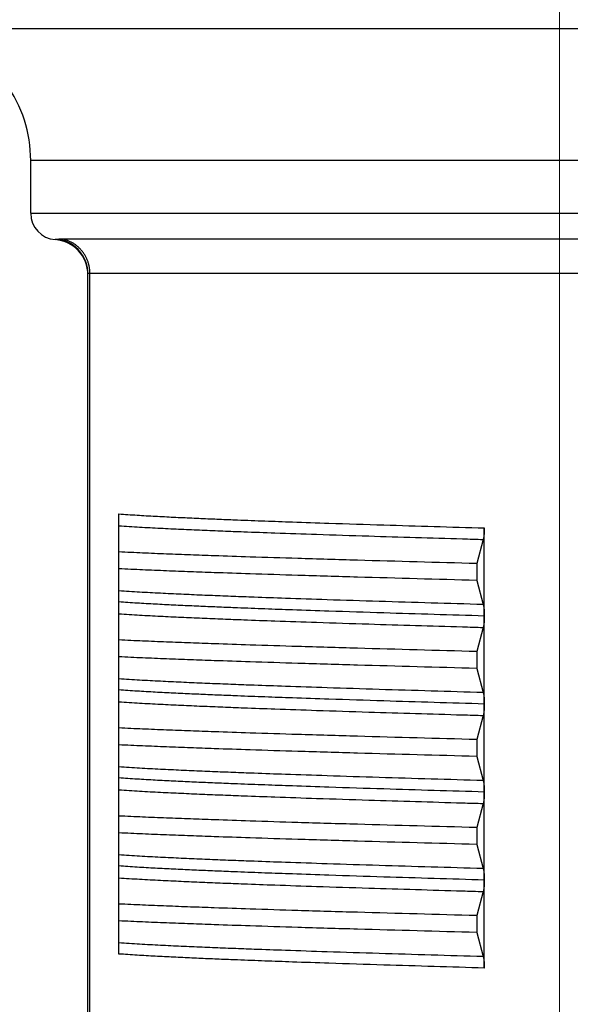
# Model space of a CAD drawing. Header units: millimetres. Extents: x 0 to 1735, y 0 to 1188.
# Tile 111 of 139: x 468.38 to 474.62, y 733.91 to 745.1. Entities that reach past the tile are written whole.
import ezdxf

# ---------------------------------------------------------------- set-up
doc = ezdxf.new("R2010")
doc.units = ezdxf.units.MM
doc.header["$LTSCALE"] = 0.727559
doc.linetypes.add('CENTER', pattern=[50.8, 31.75, -6.35, 6.35, -6.35])
doc.layers.add('NoLayerName_001', color=7, linetype='Continuous')
doc.layers.add('NoLayerName_003', color=7, linetype='Continuous')

msp = doc.modelspace()

# ---------------------------------------------------------------- linework, layer by layer
at = {"layer": 'NoLayerName_001', "color": 60, "linetype": 'Continuous', "lineweight": 25}
for p, q in [((462.20000031, 745.00000112), (486.79999969, 745.00000112)), ((462.20000043, 745.00000001), (486.79999982, 745.00000001)), ((468.50000015, 742.90000118), (468.50000015, 743.50000116)), ((480.49999985, 743.50000116), (468.50000015, 743.50000116)), ((468.50000015, 742.90000118), (480.49999985, 742.90000118)), ((480.13475106, 742.60696988), (468.86524894, 742.60696988)), ((469.15000013, 731.60000146), (469.15000013, 742.21143812)), ((469.17247204, 731.60000146), (469.17247178, 742.21626148)), ((479.82752822, 742.21626148), (469.17247178, 742.21626148)), ((469.50000012, 734.48482131), (469.50000012, 739.48493705)), ((473.64743219, 738.32643088), (473.64743219, 739.3250544)), ((473.63570236, 739.19510763), (473.56139323, 738.92085609)), ((473.56139323, 738.92085609), (473.56139323, 738.72914647)), ((473.56139323, 738.72914647), (473.63570232, 738.45489506)), ((473.64743219, 736.32577157), (473.64743219, 738.32357601)), ((473.63570236, 738.19510765), (473.56139323, 737.92085611)), ((473.56139323, 737.92085611), (473.56139323, 737.7291465)), ((473.56139323, 737.7291465), (473.63570141, 737.45489847)), ((473.63569701, 737.19508793), (473.56139323, 736.92085614)), ((473.56139323, 736.92085614), (473.56139323, 736.72914652)), ((473.56139323, 736.72914652), (473.63569815, 736.4549105)), ((473.64743219, 735.32642592), (473.64743219, 736.32357621)), ((473.63570234, 736.19510764), (473.56139323, 735.92085616)), ((473.56139323, 735.92085616), (473.56139323, 735.72914655)), ((473.56139323, 735.72914655), (473.63570229, 735.45489526)), ((473.64743219, 734.32494815), (473.64743222, 735.32505447)), ((473.63569654, 735.19508625), (473.56139323, 734.92085619)), ((473.56139323, 734.92085619), (473.56139323, 734.72914657)), ((473.56139323, 734.72914657), (473.63569658, 734.45491637))]:
    msp.add_line(p, q, dxfattribs=at)
for centre, radius, start, end in [((467.00000019, 743.50000116), 1.49999996, 0, 35.685334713), ((468.80000014, 742.90000118), 0.29999999, 180, 265.903956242), ((468.75000014, 742.20178714), 0.40000118, 0.000293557, 85.90397721), ((468.75013029, 742.21136429), 0.39987615, 0.010573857, 79.781317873)]:
    msp.add_arc(centre, radius, start, end, dxfattribs=at)
for points, knots in [([(468.82107151, 742.60490271), (468.8206377, 742.60484158), (468.81977021, 742.60471846), (468.81846823, 742.604539), (468.81716581, 742.60436268), (468.81586289, 742.60419008), (468.8145595, 742.60402107), (468.81325564, 742.60385573), (468.81195132, 742.60369404), (468.81064657, 742.60353605), (468.80934137, 742.60338175), (468.80803575, 742.60323112), (468.80672972, 742.60308413), (468.80542327, 742.60294076), (468.80411643, 742.60280098), (468.80280919, 742.60266477), (468.80150157, 742.60253211), (468.8001936, 742.60240296), (468.7988853, 742.6022773), (468.79757671, 742.60215508), (468.79626787, 742.60203628), (468.79495879, 742.60192086), (468.79364945, 742.60180879), (468.7923398, 742.60170006), (468.79102973, 742.60159465), (468.78971916, 742.60149256), (468.78840815, 742.60139372), (468.78709695, 742.60129852), (468.7860043, 742.6012224), (468.78425512, 742.60110598), (468.78272569, 742.60100395), (468.7811979, 742.60091262), (468.78053877, 742.60089371), (468.77988542, 742.60081836), (468.7792251, 742.60080925), (468.77879084, 742.60077947), (468.77857157, 742.60076747)], [0, 0, 0, 0, 0.001314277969, 0.002628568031, 0.003942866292, 0.005257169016, 0.006571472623, 0.007885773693, 0.009200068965, 0.010514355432, 0.011828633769, 0.013142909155, 0.014457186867, 0.015771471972, 0.017085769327, 0.018400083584, 0.019714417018, 0.021028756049, 0.022343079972, 0.023657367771, 0.024971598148, 0.026285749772, 0.027599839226, 0.028913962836, 0.030228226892, 0.031542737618, 0.032857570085, 0.034172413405, 0.0354866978, 0.036143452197, 0.039431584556, 0.040085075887, 0.04073506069, 0.041408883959, 0.042055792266, 0.042714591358, 0.042714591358, 0.042714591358, 0.042714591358]), ([(468.86524894, 742.60696988), (468.86451148, 742.6069689), (468.8630366, 742.60696842), (468.86082431, 742.60695881), (468.8586121, 742.60694324), (468.85639997, 742.60692029), (468.85418792, 742.6068897), (468.85197594, 742.6068509), (468.84976404, 742.60680341), (468.84755222, 742.60674671), (468.84534047, 742.6066803), (468.84312879, 742.60660369), (468.84091719, 742.60651636), (468.83870568, 742.60641783), (468.83649444, 742.60630754), (468.83428392, 742.6061819), (468.83207471, 742.60603743), (468.82986747, 742.60587052), (468.82766274, 742.60567807), (468.82546139, 742.60545495), (468.82326321, 742.60520375), (468.82180247, 742.60500003), (468.82107151, 742.60490271)], [0, 0, 0, 0, 0.002212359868, 0.004424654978, 0.006636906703, 0.008849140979, 0.011061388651, 0.013273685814, 0.015486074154, 0.017698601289, 0.019911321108, 0.022124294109, 0.024337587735, 0.026551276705, 0.028765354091, 0.030979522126, 0.033193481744, 0.035407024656, 0.037620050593, 0.039832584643, 0.042044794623, 0.044257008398, 0.044257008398, 0.044257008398, 0.044257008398]), ([(469.17247204, 742.21626148), (469.17234099, 742.22220166), (469.17226963, 742.2340991), (469.17101481, 742.25191885), (469.16907985, 742.2696965), (469.16634505, 742.28739014), (469.16284849, 742.30496018), (469.15858577, 742.32236637), (469.15356421, 742.33956879), (469.14778635, 742.35652765), (469.14126144, 742.37320654), (469.13400665, 742.38957425), (469.12603711, 742.40560016), (469.11736839, 742.42125384), (469.10801589, 742.43650478), (469.09799504, 742.45132249), (469.08732138, 742.46567647), (469.07601059, 742.47953519), (469.06408579, 742.49287185), (469.05157083, 742.50565984), (469.03848955, 742.51787225), (469.02486579, 742.52948223), (469.01072333, 742.54046279), (468.99608623, 742.55078731), (468.98097891, 742.56042671), (468.96543402, 742.56935717), (468.94949287, 742.57756408), (468.93319611, 742.58502671), (468.91658771, 742.5917366), (468.89970086, 742.59764105), (468.88260838, 742.60285155), (468.87101439, 742.60553224), (468.86524894, 742.60696988)], [0, 0, 0, 0, 0.01782488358, 0.03568105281, 0.05356220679, 0.07146175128, 0.08937306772, 0.10728978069, 0.12520602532, 0.14311679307, 0.16102031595, 0.17891763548, 0.1968096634, 0.21469720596, 0.23258116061, 0.25046271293, 0.2683435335, 0.2862256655, 0.30410996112, 0.32199669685, 0.33988625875, 0.35777936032, 0.37567725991, 0.39358197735, 0.41149637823, 0.42941973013, 0.44734549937, 0.46526623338, 0.48317422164, 0.50106183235, 0.51892185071, 0.53674782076, 0.53674782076, 0.53674782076, 0.53674782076]), ([(469.17247178, 742.21626147), (469.17224448, 742.21626104), (469.17178987, 742.21626081), (469.17110794, 742.21625662), (469.17042599, 742.21624996), (469.16974405, 742.21624029), (469.16906214, 742.21622759), (469.16838028, 742.21621169), (469.16769851, 742.21619248), (469.16701684, 742.21616981), (469.16633531, 742.21614356), (469.16565394, 742.21611359), (469.16497275, 742.21607977), (469.16429177, 742.21604198), (469.16361102, 742.21600008), (469.16293054, 742.21595391), (469.16225035, 742.21590344), (469.16157056, 742.21584797), (469.16089133, 742.21578633), (469.16021282, 742.21571747), (469.15953522, 742.21564032), (469.15885869, 742.21555378), (469.1581834, 742.2154568), (469.15750952, 742.21534829), (469.15683723, 742.21522717), (469.15616669, 742.21509237), (469.15549836, 742.2149429), (469.15483363, 742.21477784), (469.15417503, 742.2145958), (469.15352596, 742.21439487), (469.15288693, 742.21417519), (469.15225695, 742.21392183), (469.15163977, 742.21360139), (469.15104572, 742.21319701), (469.15052456, 742.21270438), (469.15009022, 742.21212376), (469.1500491, 742.21165602), (469.15000013, 742.21143815)], [0, 0, 0, 0, 0.000681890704, 0.001363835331, 0.002045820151, 0.002727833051, 0.003409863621, 0.004091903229, 0.004773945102, 0.005455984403, 0.006138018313, 0.006820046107, 0.007502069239, 0.008184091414, 0.008866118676, 0.009548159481, 0.010230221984, 0.01091227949, 0.011594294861, 0.012276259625, 0.012958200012, 0.013640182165, 0.014322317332, 0.015004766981, 0.015687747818, 0.016371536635, 0.017056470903, 0.017742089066, 0.018426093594, 0.019106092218, 0.019780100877, 0.020453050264, 0.021140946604, 0.021863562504, 0.022597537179, 0.023298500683, 0.023968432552, 0.023968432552, 0.023968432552, 0.023968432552]), ([(469.49999896, 739.48492519), (469.53450401, 739.48251329), (469.60350365, 739.47752935), (469.70706877, 739.47101417), (469.81065741, 739.46489536), (469.91426711, 739.45914569), (470.01789208, 739.45369261), (470.12153025, 739.44850286), (470.25972853, 739.44187325), (470.43249809, 739.43404377), (470.63984755, 739.42524472), (470.88177683, 739.41550453), (471.15829201, 739.40500361), (471.50396084, 739.39255284), (471.95336149, 739.3772486), (472.6793617, 739.35389815), (473.26712514, 739.33658833), (473.64743219, 739.3250544)], [0, 0, 0, 0, 0.1037677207, 0.2075366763, 0.3113064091, 0.4150752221, 0.518843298, 0.6226111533, 0.726378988, 0.933914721, 1.1414507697, 1.3489865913, 1.6602900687, 1.9715934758, 2.3866650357, 3.0092727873, 4.1507184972, 4.1507184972, 4.1507184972, 4.1507184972]), ([(469.5000001, 739.35014065), (469.539335, 739.3476014), (469.61799482, 739.34235803), (469.73604686, 739.33548207), (469.85412063, 739.3290034), (469.97221491, 739.32291222), (470.09032427, 739.31713286), (470.2478199, 739.30977936), (470.44471334, 739.30110621), (470.6810155, 739.29139813), (470.95672882, 739.28074386), (471.31124793, 739.26786824), (471.78397376, 739.25168881), (472.49311218, 739.22895941), (473.12349736, 739.210047), (473.55689727, 739.19739433), (473.6356971, 739.19508807)], [0, 0, 0, 0, 0.1182503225, 0.2365017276, 0.3547534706, 0.4730043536, 0.5912548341, 0.7095052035, 0.9460056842, 1.1825068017, 1.4190088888, 1.7737623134, 2.2467644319, 2.8380156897, 3.9022687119, 4.1387694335, 4.1387694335, 4.1387694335, 4.1387694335]), ([(473.64743219, 739.3250544), (473.64742787, 739.32331124), (473.64742568, 739.31982462), (473.6473838, 739.31459451), (473.64731756, 739.30936404), (473.64722182, 739.30413359), (473.64709665, 739.29890349), (473.64694073, 739.29367409), (473.6467531, 739.28844574), (473.6465327, 739.2832188), (473.64627853, 739.2779936), (473.64598953, 739.2727705), (473.64566467, 739.26754984), (473.64530293, 739.26233199), (473.64490329, 739.25711727), (473.64446462, 739.25190605), (473.64398629, 739.24669863), (473.64346472, 739.24149556), (473.64289476, 739.23629755), (473.6422716, 739.23110529), (473.64159045, 739.22591946), (473.64084609, 739.22074087), (473.64003524, 739.21557093), (473.63914289, 739.21041387), (473.63813811, 739.20527896), (473.637025, 739.20016717), (473.63613049, 739.19679709), (473.63570236, 739.19510763)], [0, 0, 0, 0, 0.00522949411, 0.01045980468, 0.01569073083, 0.02092208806, 0.02615370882, 0.03138544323, 0.03661715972, 0.04184874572, 0.04708010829, 0.05231117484, 0.05754189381, 0.06277223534, 0.06800219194, 0.0732317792, 0.0784610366, 0.08369005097, 0.08891902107, 0.09414828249, 0.09937832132, 0.10460978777, 0.10984330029, 0.1150773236, 0.12030968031, 0.12553962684, 0.13076821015, 0.13076821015, 0.13076821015, 0.13076821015]), ([(473.56139323, 738.92085609), (473.11005592, 738.93332206), (472.43303182, 738.95138028), (471.57553664, 738.97668888), (471.03399172, 738.99368889), (470.62786313, 739.00737612), (470.31200916, 739.01872798), (470.08641551, 739.02729983), (469.90595683, 739.03457232), (469.77062398, 739.04028611), (469.63530176, 739.04624194), (469.54510188, 739.05053509), (469.50000012, 739.05264134)], [0, 0, 0, 0, 1.3545283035, 2.0317927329, 2.5736037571, 2.9799622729, 3.250868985, 3.5217769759, 3.6572307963, 3.7926841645, 3.9281370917, 4.063589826, 4.063589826, 4.063589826, 4.063589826]), ([(473.56139323, 738.72914647), (473.11005592, 738.74161245), (472.43303182, 738.75967066), (471.57553664, 738.78497926), (471.03399172, 738.80197927), (470.62786313, 738.81566651), (470.31200916, 738.82701836), (470.08641551, 738.83559022), (469.90595683, 738.8428627), (469.77062398, 738.84857649), (469.63530176, 738.85453232), (469.54510188, 738.85882547), (469.50000012, 738.86093172)], [0, 0, 0, 0, 1.3545283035, 2.0317927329, 2.5736037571, 2.9799622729, 3.250868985, 3.5217769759, 3.6572307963, 3.7926841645, 3.9281370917, 4.063589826, 4.063589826, 4.063589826, 4.063589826]), ([(473.63569701, 738.45491451), (473.24170568, 738.46670885), (472.65070202, 738.48384779), (471.90216119, 738.50765687), (471.42942679, 738.52357237), (471.07489982, 738.53622273), (470.79917575, 738.54659663), (470.56286109, 738.55600297), (470.36595432, 738.56437174), (470.20844607, 738.57144891), (470.09032431, 738.57696444), (469.97221496, 738.58274417), (469.8541207, 738.58883569), (469.73604695, 738.59531465), (469.61799491, 738.60219062), (469.53933501, 738.60743283), (469.50000009, 738.60997165)], [0, 0, 0, 0, 1.1825034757, 1.7737547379, 2.2467564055, 2.6015093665, 2.8380117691, 3.0745133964, 3.3110140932, 3.4292643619, 3.5475147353, 3.665765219, 3.7840161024, 3.9022678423, 4.0205192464, 4.1387695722, 4.1387695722, 4.1387695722, 4.1387695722]), ([(473.64743332, 738.32494812), (473.26712628, 738.33648206), (472.67936284, 738.35379187), (471.95336264, 738.37714237), (471.50396199, 738.39244662), (471.15829317, 738.40489741), (470.88177798, 738.41539834), (470.63984871, 738.42513855), (470.43249926, 738.43393762), (470.2597297, 738.44176712), (470.12153141, 738.44839674), (470.01789325, 738.45358648), (469.91426828, 738.45903955), (469.81065858, 738.46478919), (469.70706993, 738.47090795), (469.60350481, 738.47742308), (469.53450517, 738.48240699), (469.50000012, 738.48481887)], [0, 0, 0, 0, 1.1414457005, 1.7640534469, 2.1791250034, 2.490428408, 2.8017318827, 3.0092677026, 3.2168037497, 3.424339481, 3.5281073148, 3.6318751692, 3.7356432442, 3.8394120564, 3.9431817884, 4.0469507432, 4.1507184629, 4.1507184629, 4.1507184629, 4.1507184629]), ([(473.63570232, 738.45489506), (473.63612587, 738.45322481), (473.63701043, 738.44989297), (473.63811333, 738.44483966), (473.63910989, 738.4397636), (473.63999592, 738.43466574), (473.64080148, 738.42955511), (473.64154126, 738.42443587), (473.64221871, 738.4193094), (473.64283915, 738.41417654), (473.64340748, 738.40903796), (473.6439286, 738.40389434), (473.64440781, 738.39874641), (473.64484868, 738.39359472), (473.6452516, 738.38843955), (473.64561751, 738.38328124), (473.64594723, 738.37812015), (473.64624158, 738.37295661), (473.6465014, 738.36779097), (473.64672752, 738.36262357), (473.64692077, 738.35745475), (473.64708201, 738.35228485), (473.64721198, 738.34711422), (473.64731181, 738.3419432), (473.6473812, 738.33677213), (473.64742528, 738.33160135), (473.64742763, 738.32815428), (473.64743219, 738.32643088)], [0, 0, 0, 0, 0.00516935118, 0.01034003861, 0.01551305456, 0.02068766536, 0.02586175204, 0.03103382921, 0.0362045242, 0.04137449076, 0.04654421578, 0.05171403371, 0.05688414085, 0.0620546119, 0.06722546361, 0.07239669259, 0.07756827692, 0.08274017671, 0.08791233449, 0.09308467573, 0.09825710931, 0.10342952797, 0.10860180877, 0.11377381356, 0.11894538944, 0.1241163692, 0.12928657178, 0.12928657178, 0.12928657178, 0.12928657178]), ([(469.50000007, 738.35014081), (469.53933497, 738.34760157), (469.6179948, 738.34235822), (469.73604684, 738.33548237), (469.85412062, 738.32900382), (469.97221491, 738.3229128), (470.09032428, 738.31713359), (470.24781992, 738.30978024), (470.44471335, 738.30110713), (470.68101552, 738.29139893), (470.95672882, 738.28074441), (471.31124793, 738.26786847), (471.78397375, 738.25168893), (472.49311217, 738.22895956), (473.12349735, 738.21004681), (473.55689726, 738.19739431), (473.63569709, 738.19508807)], [0, 0, 0, 0, 0.1182503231, 0.2365017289, 0.3547534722, 0.4730043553, 0.5912548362, 0.7095052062, 0.9460056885, 1.1825068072, 1.4190088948, 1.7737623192, 2.2467644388, 2.8380157, 3.9022687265, 4.1387694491, 4.1387694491, 4.1387694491, 4.1387694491]), ([(473.64743219, 738.32357601), (473.64742747, 738.32185256), (473.64742475, 738.31840537), (473.64738032, 738.31323443), (473.64731069, 738.30806319), (473.64721073, 738.302892), (473.64708072, 738.2977212), (473.64691953, 738.29255114), (473.64672638, 738.28738215), (473.64650041, 738.28221458), (473.64624078, 738.27704877), (473.64594664, 738.27188507), (473.64561714, 738.26672381), (473.64525143, 738.26156534), (473.64484869, 738.25640999), (473.64440796, 738.25125813), (473.64392884, 738.24611004), (473.64340775, 738.24096625), (473.64283941, 738.2358275), (473.64221894, 738.23069447), (473.64154146, 738.22556784), (473.64080163, 738.22044843), (473.63999604, 738.21533763), (473.63910999, 738.2102396), (473.63811342, 738.20516338), (473.63701051, 738.2001099), (473.63612592, 738.19677796), (473.63570236, 738.19510765)], [0, 0, 0, 0, 0.00517037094, 0.01034152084, 0.01551326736, 0.02068544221, 0.02585789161, 0.03103047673, 0.03620307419, 0.04137557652, 0.04654789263, 0.05171994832, 0.05689168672, 0.06206306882, 0.06723407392, 0.07240470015, 0.07757496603, 0.08274494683, 0.08791483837, 0.09308497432, 0.09825584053, 0.10342808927, 0.10860234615, 0.11377712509, 0.11895030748, 0.12412116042, 0.12929067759, 0.12929067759, 0.12929067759, 0.12929067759]), ([(473.56139323, 737.92085611), (473.11005592, 737.93332209), (472.43303182, 737.9513803), (471.57553664, 737.9766889), (471.03399172, 737.99368892), (470.62786313, 738.00737615), (470.31200916, 738.018728), (470.08641551, 738.02729986), (469.90595683, 738.03457235), (469.77062398, 738.04028614), (469.63530176, 738.04624196), (469.54510188, 738.05053511), (469.50000012, 738.05264136)], [0, 0, 0, 0, 1.3545283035, 2.0317927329, 2.5736037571, 2.9799622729, 3.250868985, 3.5217769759, 3.6572307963, 3.7926841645, 3.9281370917, 4.063589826, 4.063589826, 4.063589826, 4.063589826]), ([(473.56139323, 737.7291465), (473.11005592, 737.74161247), (472.43303182, 737.75967068), (471.57553664, 737.78497929), (471.03399172, 737.8019793), (470.62786313, 737.81566653), (470.31200916, 737.82701838), (470.08641551, 737.83559024), (469.90595683, 737.84286273), (469.77062398, 737.84857652), (469.63530176, 737.85453235), (469.54510188, 737.85882549), (469.50000012, 737.86093174)], [0, 0, 0, 0, 1.3545283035, 2.0317927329, 2.5736037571, 2.9799622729, 3.250868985, 3.5217769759, 3.6572307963, 3.7926841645, 3.9281370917, 4.063589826, 4.063589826, 4.063589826, 4.063589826]), ([(473.63569689, 737.45491502), (473.24170556, 737.46670922), (472.6507019, 737.48384829), (471.90216105, 737.50765627), (471.42942665, 737.52357173), (471.07489968, 737.53622193), (470.79917561, 737.54659563), (470.56286094, 737.55600181), (470.36595418, 737.56437049), (470.20844592, 737.57144764), (470.09032416, 737.57696318), (469.97221482, 737.58274298), (469.85412057, 737.58883466), (469.73604684, 737.59531393), (469.61799483, 737.60219023), (469.53933493, 737.60743242), (469.5, 737.60997125)], [0, 0, 0, 0, 1.1825034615, 1.7737547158, 2.2467563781, 2.6015093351, 2.8380117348, 3.0745133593, 3.3110140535, 3.4292643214, 3.5475146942, 3.6657651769, 3.7840160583, 3.9022677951, 4.0205191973, 4.1387695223, 4.1387695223, 4.1387695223, 4.1387695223]), ([(473.64743235, 737.32494817), (473.2671254, 737.33648209), (472.6793621, 737.35379191), (471.95336206, 737.37714231), (471.50396153, 737.39244658), (471.15829278, 737.40489737), (470.88177766, 737.41539829), (470.63984845, 737.42513847), (470.43249904, 737.43393748), (470.25972952, 737.44176694), (470.12153127, 737.44839652), (470.01789313, 737.45358625), (469.91426818, 737.45903933), (469.81065851, 737.46478904), (469.70706989, 737.47090794), (469.60350481, 737.47742316), (469.53450517, 737.48240689), (469.50000012, 737.48481871)], [0, 0, 0, 0, 1.141445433, 1.7640530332, 2.1791244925, 2.4904278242, 2.8017312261, 3.0092669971, 3.2168029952, 3.424338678, 3.5281064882, 3.6318743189, 3.7356423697, 3.8394111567, 3.9431808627, 4.0469497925, 4.1507174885, 4.1507174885, 4.1507174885, 4.1507174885]), ([(473.63570141, 737.45489847), (473.6361253, 737.45322678), (473.63701062, 737.44989207), (473.63811433, 737.44483438), (473.63911156, 737.43975391), (473.63999813, 737.43465162), (473.64080415, 737.42953655), (473.64154433, 737.42441286), (473.64222209, 737.41928194), (473.64284277, 737.41414463), (473.64341126, 737.40900158), (473.64393245, 737.40385351), (473.64441163, 737.39870112), (473.64485238, 737.39354496), (473.64525509, 737.38838531), (473.64562073, 737.38322254), (473.64595012, 737.37805698), (473.64624412, 737.37288897), (473.64650355, 737.36771886), (473.64672929, 737.36254699), (473.64692215, 737.3573737), (473.64708302, 737.35219934), (473.64721266, 737.34702425), (473.64731221, 737.34184876), (473.64738138, 737.33667323), (473.64742531, 737.331498), (473.64742765, 737.32804796), (473.64743219, 737.32632308)], [0, 0, 0, 0, 0.00517379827, 0.01034893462, 0.01552640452, 0.02070547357, 0.02588401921, 0.03106055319, 0.03623570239, 0.04141012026, 0.04658429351, 0.05175855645, 0.05693310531, 0.06210801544, 0.06728330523, 0.07245897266, 0.07763499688, 0.08281133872, 0.08798794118, 0.09316472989, 0.09834161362, 0.10351848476, 0.10869521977, 0.11387167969, 0.11904771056, 0.12422314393, 0.12939779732, 0.12939779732, 0.12939779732, 0.12939779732]), ([(469.50000007, 737.35014029), (469.53933497, 737.34760121), (469.61799481, 737.34235827), (469.73604683, 737.33548243), (469.85412058, 737.32900377), (469.97221484, 737.32291264), (470.09032418, 737.31713334), (470.24781979, 737.3097799), (470.44471319, 737.30110687), (470.68101533, 737.29139898), (470.95672859, 737.28074476), (471.31124763, 737.26786847), (471.7839733, 737.2516869), (472.49311151, 737.22895499), (473.12349673, 737.21004735), (473.55689648, 737.19739191), (473.63569628, 737.19508524)], [0, 0, 0, 0, 0.1182503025, 0.2365016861, 0.3547534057, 0.4730042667, 0.5912547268, 0.7095050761, 0.9460055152, 1.1825065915, 1.4190086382, 1.7737620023, 2.2467640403, 2.8380151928, 3.9022680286, 4.1387687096, 4.1387687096, 4.1387687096, 4.1387687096]), ([(473.64743219, 737.32563135), (473.64742779, 737.32388023), (473.64742527, 737.32037769), (473.64738385, 737.31512368), (473.64731848, 737.3098693), (473.64722408, 737.30461491), (473.64710059, 737.29936086), (473.6469466, 737.29410751), (473.64676107, 737.2888552), (473.64654286, 737.28360428), (473.64629086, 737.27835511), (473.64600393, 737.27310803), (473.64568097, 737.26786339), (473.64532084, 737.26262156), (473.64492245, 737.25738287), (473.64448457, 737.25214768), (473.64400649, 737.24691631), (473.6434846, 737.2416893), (473.64291382, 737.23646737), (473.64228937, 737.2312512), (473.64160649, 737.22604149), (473.64086, 737.22083904), (473.64004668, 737.21564528), (473.63915143, 737.21046445), (473.63814302, 737.20530589), (473.63702555, 737.2001706), (473.63612701, 737.19678512), (473.63569701, 737.19508793)], [0, 0, 0, 0, 0.00525337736, 0.0105075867, 0.01576241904, 0.02101768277, 0.02627320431, 0.03152882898, 0.03678442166, 0.04203986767, 0.04729507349, 0.05254996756, 0.05780450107, 0.06305864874, 0.06831240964, 0.07356580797, 0.07881889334, 0.08407175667, 0.08932459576, 0.09457774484, 0.09983168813, 0.10508707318, 0.1103445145, 0.11560246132, 0.12085871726, 0.12611253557, 0.13136498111, 0.13136498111, 0.13136498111, 0.13136498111]), ([(473.56139323, 736.92085614), (473.11005592, 736.93332211), (472.43303182, 736.95138033), (471.57553664, 736.97668893), (471.03399172, 736.99368894), (470.62786313, 737.00737617), (470.31200916, 737.01872803), (470.08641551, 737.02729988), (469.90595683, 737.03457237), (469.77062398, 737.04028616), (469.63530176, 737.04624199), (469.54510188, 737.05053514), (469.50000012, 737.05264139)], [0, 0, 0, 0, 1.3545283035, 2.0317927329, 2.5736037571, 2.9799622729, 3.250868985, 3.5217769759, 3.6572307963, 3.7926841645, 3.9281370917, 4.063589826, 4.063589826, 4.063589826, 4.063589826]), ([(473.56139323, 736.72914652), (473.11005592, 736.7416125), (472.43303182, 736.75967071), (471.57553664, 736.78497931), (471.03399172, 736.80197932), (470.62786313, 736.81566656), (470.31200916, 736.82701841), (470.08641551, 736.83559027), (469.90595683, 736.84286275), (469.77062398, 736.84857654), (469.63530176, 736.85453237), (469.54510188, 736.85882552), (469.50000012, 736.86093177)], [0, 0, 0, 0, 1.3545283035, 2.0317927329, 2.5736037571, 2.9799622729, 3.250868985, 3.5217769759, 3.6572307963, 3.7926841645, 3.9281370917, 4.063589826, 4.063589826, 4.063589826, 4.063589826]), ([(473.63569642, 736.45491683), (473.24170516, 736.46671146), (472.65070159, 736.48385089), (471.90216088, 736.50766034), (471.42942647, 736.52357369), (471.07489953, 736.5362233), (470.7991755, 736.54659698), (470.56286086, 736.5560032), (470.36595412, 736.56437184), (470.20844587, 736.57144883), (470.09032412, 736.57696413), (469.97221477, 736.58274363), (469.85412052, 736.58883506), (469.7360468, 736.59531422), (469.61799481, 736.60219057), (469.53933495, 736.60743319), (469.50000003, 736.60997219)], [0, 0, 0, 0, 1.1825033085, 1.7737544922, 2.2467560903, 2.6015089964, 2.838011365, 3.0745129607, 3.311013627, 3.4292638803, 3.547514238, 3.6657647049, 3.7840155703, 3.9022672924, 4.0205186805, 4.1387689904, 4.1387689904, 4.1387689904, 4.1387689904]), ([(473.64743332, 736.32494817), (473.26712628, 736.3364821), (472.67936284, 736.3537919), (471.95336263, 736.37714241), (471.50396199, 736.39244666), (471.15829316, 736.40489745), (470.88177798, 736.41539837), (470.6398487, 736.42513858), (470.43249925, 736.43393763), (470.25972969, 736.44176714), (470.12153141, 736.44839678), (470.01789325, 736.45358653), (469.91426827, 736.45903959), (469.81065857, 736.46478919), (469.70706992, 736.47090786), (469.6035048, 736.47742295), (469.53450517, 736.48240707), (469.50000013, 736.48481902)], [0, 0, 0, 0, 1.141445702, 1.7640534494, 2.1791250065, 2.4904284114, 2.8017318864, 3.0092677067, 3.2168037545, 3.4243394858, 3.5281073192, 3.6318751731, 3.7356432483, 3.8394120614, 3.9431817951, 4.0469507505, 4.1507184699, 4.1507184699, 4.1507184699, 4.1507184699]), ([(473.63569815, 736.4549105), (473.63612381, 736.45323151), (473.63701292, 736.44988226), (473.63812068, 736.44480236), (473.63912124, 736.43969955), (473.64001045, 736.43457479), (473.64081869, 736.42943721), (473.64156078, 736.42429097), (473.6422401, 736.4191375), (473.64286194, 736.41397761), (473.64343117, 736.40881198), (473.64395265, 736.40364129), (473.64443162, 736.39846628), (473.64487167, 736.39328749), (473.64527328, 736.38810521), (473.64563749, 736.38291979), (473.64596519, 736.37773158), (473.6462573, 736.37254093), (473.64651474, 736.36734817), (473.64673844, 736.36215366), (473.6469293, 736.35695774), (473.64708828, 736.35176075), (473.64721619, 736.34656304), (473.64731428, 736.34136496), (473.64738232, 736.33616684), (473.64742545, 736.33096904), (473.64742774, 736.32750396), (473.64743219, 736.32577157)], [0, 0, 0, 0, 0.00519632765, 0.01039400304, 0.01559403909, 0.02079569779, 0.02599683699, 0.03119595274, 0.03639366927, 0.04159063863, 0.04678734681, 0.05198412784, 0.05718117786, 0.06237857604, 0.06757634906, 0.07277450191, 0.07797301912, 0.08317186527, 0.08837098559, 0.09357030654, 0.09876973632, 0.10396916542, 0.10916846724, 0.11436749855, 0.1195661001, 0.1247640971, 0.12996129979, 0.12996129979, 0.12996129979, 0.12996129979]), ([(469.50000011, 736.35014062), (469.53933501, 736.34760138), (469.61799483, 736.34235805), (469.73604687, 736.33548204), (469.85412063, 736.32900333), (469.97221491, 736.32291218), (470.09032428, 736.31713286), (470.24781991, 736.30977942), (470.44471335, 736.30110631), (470.68101551, 736.29139822), (470.95672882, 736.28074388), (471.31124793, 736.26786816), (471.78397376, 736.25168863), (472.49311217, 736.22895925), (473.12349736, 736.21004731), (473.55689726, 736.19739441), (473.63569709, 736.19508812)], [0, 0, 0, 0, 0.1182503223, 0.2365017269, 0.3547534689, 0.4730043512, 0.5912548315, 0.7095052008, 0.9460056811, 1.1825067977, 1.4190088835, 1.7737623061, 2.2467644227, 2.8380156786, 3.9022686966, 4.1387694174, 4.1387694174, 4.1387694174, 4.1387694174]), ([(473.64743219, 736.32357621), (473.64742747, 736.32185276), (473.64742475, 736.31840556), (473.64738032, 736.31323461), (473.64731069, 736.30806337), (473.64721073, 736.30289217), (473.64708072, 736.29772136), (473.64691953, 736.29255129), (473.64672638, 736.28738229), (473.64650041, 736.28221471), (473.64624078, 736.2770489), (473.64594664, 736.27188518), (473.64561714, 736.26672392), (473.64525143, 736.26156544), (473.64484869, 736.25641008), (473.64440796, 736.25125821), (473.64392884, 736.24611011), (473.64340775, 736.24096632), (473.64283941, 736.23582756), (473.64221894, 736.23069452), (473.64154145, 736.22556789), (473.64080163, 736.22044846), (473.63999603, 736.21533766), (473.63910998, 736.21023962), (473.63811341, 736.20516339), (473.63701049, 736.2001099), (473.6361259, 736.19677795), (473.63570234, 736.19510764)], [0, 0, 0, 0, 0.00517037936, 0.01034153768, 0.01551329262, 0.0206854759, 0.02585793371, 0.03103052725, 0.03620313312, 0.04137564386, 0.04654796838, 0.05172003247, 0.05689177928, 0.06206316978, 0.06723418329, 0.07240481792, 0.07757509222, 0.08274508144, 0.08791498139, 0.09308512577, 0.09825600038, 0.10342825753, 0.10860252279, 0.11377731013, 0.11895050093, 0.12412136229, 0.1292908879, 0.1292908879, 0.1292908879, 0.1292908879]), ([(473.56139323, 735.92085616), (473.11005592, 735.93332214), (472.43303182, 735.95138035), (471.57553664, 735.97668895), (471.03399172, 735.99368897), (470.62786313, 736.0073762), (470.31200916, 736.01872805), (470.08641551, 736.02729991), (469.90595683, 736.0345724), (469.77062398, 736.04028619), (469.63530176, 736.04624201), (469.54510188, 736.05053516), (469.50000012, 736.05264141)], [0, 0, 0, 0, 1.3545283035, 2.0317927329, 2.5736037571, 2.9799622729, 3.250868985, 3.5217769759, 3.6572307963, 3.7926841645, 3.9281370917, 4.063589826, 4.063589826, 4.063589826, 4.063589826]), ([(473.56139323, 735.72914655), (473.11005592, 735.74161252), (472.43303182, 735.75967073), (471.57553664, 735.78497934), (471.03399172, 735.80197935), (470.62786313, 735.81566658), (470.31200916, 735.82701843), (470.08641551, 735.83559029), (469.90595683, 735.84286278), (469.77062398, 735.84857657), (469.63530176, 735.8545324), (469.54510188, 735.85882554), (469.50000012, 735.86093179)], [0, 0, 0, 0, 1.3545283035, 2.0317927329, 2.5736037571, 2.9799622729, 3.250868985, 3.5217769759, 3.6572307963, 3.7926841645, 3.9281370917, 4.063589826, 4.063589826, 4.063589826, 4.063589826]), ([(473.63569701, 735.4549146), (473.24170568, 735.46670899), (472.65070201, 735.48384795), (471.9021612, 735.5076572), (471.42942679, 735.52357261), (471.07489982, 735.5362229), (470.79917575, 735.54659674), (470.56286109, 735.55600304), (470.36595433, 735.56437182), (470.20844607, 735.57144901), (470.09032431, 735.57696458), (469.97221497, 735.58274434), (469.85412071, 735.58883588), (469.73604696, 735.59531482), (469.61799492, 735.60219075), (469.53933502, 735.60743299), (469.50000009, 735.60997181)], [0, 0, 0, 0, 1.1825034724, 1.7737547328, 2.2467563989, 2.6015093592, 2.8380117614, 3.0745133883, 3.3110140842, 3.4292643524, 3.5475147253, 3.6657652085, 3.7840160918, 3.9022678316, 4.0205192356, 4.138769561, 4.138769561, 4.138769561, 4.138769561]), ([(473.64743224, 735.32494819), (473.2671253, 735.33648211), (472.67936201, 735.3537919), (471.95336199, 735.37714235), (471.50396146, 735.3924466), (471.15829273, 735.40489738), (470.88177762, 735.41539831), (470.6398484, 735.42513853), (470.43249901, 735.4339376), (470.25972949, 735.44176709), (470.12153124, 735.44839666), (470.0178931, 735.45358639), (469.91426815, 735.4590395), (469.81065849, 735.46478929), (469.70706989, 735.47090834), (469.60350482, 735.4774237), (469.53450517, 735.48240728), (469.50000012, 735.48481905)], [0, 0, 0, 0, 1.1414454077, 1.7640529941, 2.1791244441, 2.490427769, 2.8017311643, 3.0092669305, 3.2168029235, 3.4243386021, 3.5281064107, 3.6318742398, 3.7356422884, 3.839411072, 3.9431807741, 4.0469497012, 4.1507173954, 4.1507173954, 4.1507173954, 4.1507173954]), ([(473.63570229, 735.45489526), (473.63612585, 735.45322495), (473.63701045, 735.44989297), (473.63811338, 735.44483946), (473.63910997, 735.4397632), (473.63999603, 735.43466513), (473.64080161, 735.42955429), (473.64154141, 735.42443484), (473.64221887, 735.41930817), (473.64283932, 735.4141751), (473.64340766, 735.40903631), (473.64392879, 735.40389249), (473.64440799, 735.39874435), (473.64484886, 735.39359245), (473.64525176, 735.38843707), (473.64561767, 735.38327856), (473.64594736, 735.37811726), (473.6462417, 735.37295352), (473.6465015, 735.36778767), (473.64672761, 735.36262006), (473.64692084, 735.35745103), (473.64708206, 735.35228093), (473.64721201, 735.34711009), (473.64731183, 735.34193886), (473.64738121, 735.33676758), (473.64742528, 735.3315966), (473.64742763, 735.32814938), (473.64743219, 735.32642592)], [0, 0, 0, 0, 0.00516955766, 0.01034045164, 0.01551367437, 0.02068849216, 0.02586278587, 0.03103506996, 0.03620597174, 0.04137614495, 0.04654607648, 0.05171610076, 0.0568864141, 0.06205709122, 0.06722814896, 0.07239958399, 0.07757137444, 0.08274348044, 0.08791584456, 0.09308839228, 0.09826103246, 0.10343365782, 0.10860614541, 0.11377835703, 0.11895013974, 0.12412132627, 0.12929173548, 0.12929173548, 0.12929173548, 0.12929173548]), ([(469.4999994, 735.35014354), (469.53933431, 735.34760446), (469.61799416, 735.34236157), (469.73604619, 735.33548545), (469.85411994, 735.32900651), (469.9722142, 735.32291507), (470.09032356, 735.31713545), (470.24781918, 735.30978161), (470.44471259, 735.30110801), (470.68101474, 735.29139938), (470.95672803, 735.28074447), (471.31124712, 735.2678681), (471.78397292, 735.25168783), (472.4931113, 735.22895725), (473.12349644, 735.21004317), (473.55689637, 735.19739118), (473.63569621, 735.19508501)], [0, 0, 0, 0, 0.118250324, 0.2365017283, 0.3547534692, 0.4730043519, 0.5912548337, 0.709505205, 0.9460056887, 1.1825068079, 1.4190088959, 1.7737623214, 2.2467644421, 2.8380157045, 3.9022687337, 4.1387694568, 4.1387694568, 4.1387694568, 4.1387694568]), ([(473.64743222, 735.32505447), (473.64742773, 735.32331102), (473.64742516, 735.31982381), (473.64738288, 735.31459282), (473.64731629, 735.30936148), (473.6472203, 735.30413015), (473.64709495, 735.29889917), (473.6469389, 735.2936689), (473.64675119, 735.28843968), (473.64653075, 735.28321186), (473.64627654, 735.27798579), (473.64598753, 735.27276182), (473.64566267, 735.26754029), (473.6453009, 735.26232156), (473.64490122, 735.25710596), (473.64446247, 735.25189387), (473.64398401, 735.24668558), (473.64346227, 735.24148164), (473.64289209, 735.23628276), (473.64226865, 735.23108965), (473.64158717, 735.22590297), (473.64084241, 735.22072355), (473.64003109, 735.2155528), (473.63913825, 735.21039495), (473.63813299, 735.20525923), (473.63701945, 735.20014663), (473.63612477, 735.19677599), (473.63569654, 735.19508625)], [0, 0, 0, 0, 0.00523037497, 0.01046156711, 0.01569337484, 0.02092561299, 0.02615811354, 0.03139072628, 0.03662331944, 0.04185578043, 0.04708801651, 0.05231995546, 0.05755154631, 0.06278276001, 0.06801359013, 0.07324405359, 0.07847419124, 0.08370408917, 0.08893394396, 0.0941640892, 0.09939500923, 0.1046273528, 0.10986173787, 0.11509663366, 0.12032986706, 0.1255606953, 0.13079016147, 0.13079016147, 0.13079016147, 0.13079016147]), ([(473.56139323, 734.92085619), (473.11005592, 734.93332216), (472.43303182, 734.95138038), (471.57553664, 734.97668898), (471.03399172, 734.99368899), (470.62786313, 735.00737622), (470.31200916, 735.01872808), (470.08641551, 735.02729993), (469.90595683, 735.03457242), (469.77062398, 735.04028621), (469.63530176, 735.04624204), (469.54510188, 735.05053519), (469.50000012, 735.05264144)], [0, 0, 0, 0, 1.3545283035, 2.0317927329, 2.5736037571, 2.9799622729, 3.250868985, 3.5217769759, 3.6572307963, 3.7926841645, 3.9281370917, 4.063589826, 4.063589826, 4.063589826, 4.063589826]), ([(473.56139323, 734.72914657), (473.11005592, 734.74161255), (472.43303182, 734.75967076), (471.57553664, 734.78497936), (471.03399172, 734.80197937), (470.62786313, 734.81566661), (470.31200916, 734.82701846), (470.08641551, 734.83559032), (469.90595683, 734.8428628), (469.77062398, 734.84857659), (469.63530176, 734.85453242), (469.54510188, 734.85882557), (469.50000012, 734.86093182)], [0, 0, 0, 0, 1.3545283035, 2.0317927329, 2.5736037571, 2.9799622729, 3.250868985, 3.5217769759, 3.6572307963, 3.7926841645, 3.9281370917, 4.063589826, 4.063589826, 4.063589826, 4.063589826]), ([(473.63569621, 734.4549177), (473.2417049, 734.46671175), (472.65070127, 734.48385068), (471.90216044, 734.50765811), (471.42942604, 734.52357289), (471.07489907, 734.53622263), (470.799175, 734.54659602), (470.56286034, 734.55600189), (470.36595357, 734.56437027), (470.2084453, 734.5714471), (470.09032354, 734.57696239), (469.97221419, 734.5827419), (469.85411993, 734.58883325), (469.73604618, 734.59531215), (469.61799416, 734.60218817), (469.53933428, 734.60743073), (469.49999937, 734.60996967)], [0, 0, 0, 0, 1.1825034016, 1.7737546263, 2.2467562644, 2.6015092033, 2.8380115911, 3.0745132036, 3.3110138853, 3.4292641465, 3.5475145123, 3.6657649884, 3.7840158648, 3.9022675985, 4.0205189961, 4.1387693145, 4.1387693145, 4.1387693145, 4.1387693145]), ([(473.64743219, 734.32494815), (473.26712501, 734.3364821), (472.67936136, 734.35379194), (471.95336089, 734.37714242), (471.50396008, 734.39244666), (471.15829113, 734.40489743), (470.88177585, 734.41539833), (470.63984649, 734.42513854), (470.43249696, 734.43393761), (470.25972734, 734.4417671), (470.121529, 734.44839669), (470.0178908, 734.45358642), (469.91426579, 734.4590395), (469.81065606, 734.46478922), (469.70706738, 734.47090812), (469.60350224, 734.47742335), (469.53450255, 734.48240703), (469.49999749, 734.48481883)], [0, 0, 0, 0, 1.1414461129, 1.764054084, 2.1791257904, 2.4904293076, 2.801732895, 3.0092687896, 3.2168049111, 3.4243407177, 3.5281085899, 3.6318764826, 3.7356445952, 3.8394134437, 3.9431832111, 4.0469522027, 4.1507199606, 4.1507199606, 4.1507199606, 4.1507199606]), ([(473.63569658, 734.45491637), (473.63612481, 734.45322663), (473.63701949, 734.44985599), (473.63813304, 734.44474339), (473.6391383, 734.43960768), (473.64003114, 734.43444982), (473.64084244, 734.42927907), (473.64158716, 734.42409965), (473.64226861, 734.41891298), (473.64289203, 734.41371986), (473.64346221, 734.40852098), (473.64398398, 734.40331704), (473.64446252, 734.39810875), (473.64490141, 734.39289666), (473.64530125, 734.38768107), (473.64566321, 734.38246233), (473.64598827, 734.37724081), (473.64627747, 734.37201683), (473.64653184, 734.36679076), (473.64675241, 734.36156294), (473.64694021, 734.35633372), (473.64709628, 734.35110345), (473.64722157, 734.34587247), (473.64731742, 734.34064114), (473.64738374, 734.3354098), (473.64742567, 734.3301788), (473.64742787, 734.3266916), (473.64743219, 734.32494815)], [0, 0, 0, 0, 0.00522946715, 0.01046029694, 0.01569353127, 0.02092842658, 0.02616280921, 0.03139514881, 0.03662606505, 0.04185620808, 0.04708606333, 0.05231596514, 0.05754611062, 0.06277658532, 0.0680074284, 0.07323865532, 0.07847025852, 0.08370220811, 0.08893445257, 0.0941669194, 0.09939951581, 0.10463212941, 0.10986462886, 0.11509686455, 0.12032866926, 0.12555985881, 0.13079023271, 0.13079023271, 0.13079023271, 0.13079023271])]:
    msp.add_open_spline(points, degree=3, knots=knots, dxfattribs=at)
at = {"layer": 'NoLayerName_003', "color": 4, "linetype": 'CENTER', "lineweight": 13}
msp.add_line((474.5, 727.50000156), (474.5, 752.50000094), dxfattribs=at)

doc.saveas('drawing.dxf')
